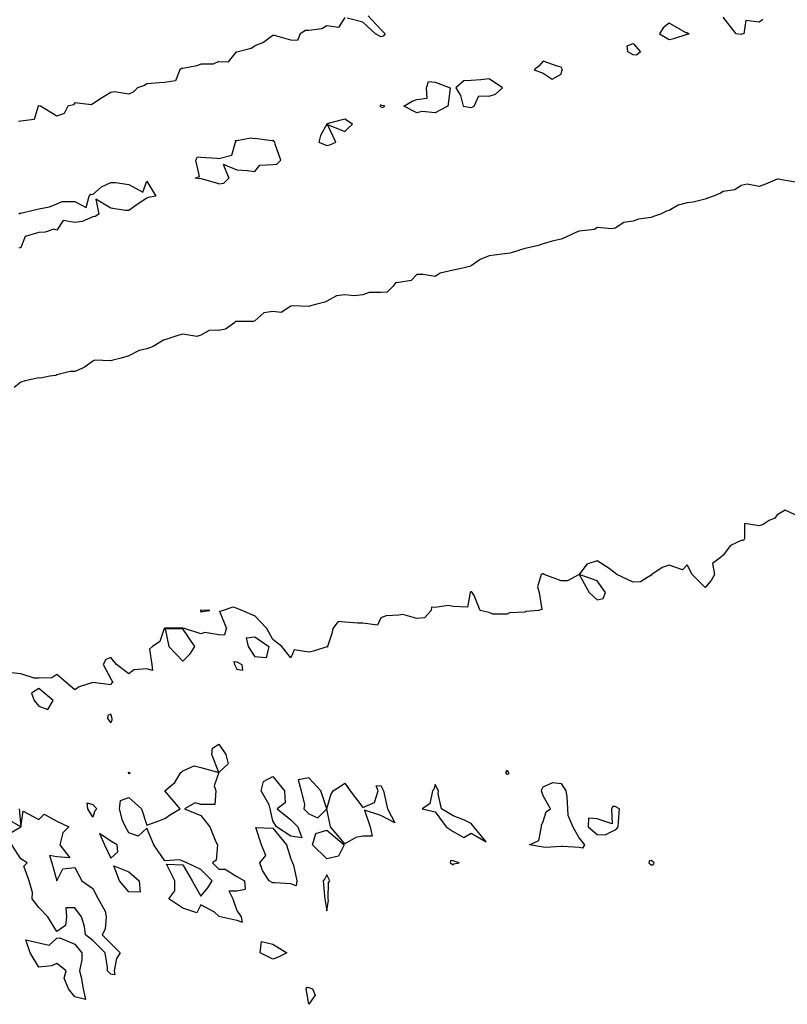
# Model space of a CAD drawing. Header units: inches. Extents: x 158323 to 160611, y 432808 to 437248.
# Tile 120 of 228: x 159647 to 159669, y 436833 to 436860. Entities that reach past the tile are written whole.
import ezdxf

# ---------------------------------------------------------------- set-up
doc = ezdxf.new("R2010")
doc.units = ezdxf.units.IN
doc.header["$MEASUREMENT"] = 0
for name, color, linetype, lineweight in [('Hoogtelijn-bestaand 6.00 M', 7, 'Continuous', 15), ('Hoogtelijn-bestaand 7.00 M', 7, 'Continuous', 15), ('Hoogtelijn-bestaand 8.00 M', 7, 'Continuous', 15)]:
    doc.layers.add(name, color=color, linetype=linetype, lineweight=lineweight)

msp = doc.modelspace()

# ---------------------------------------------------------------- linework, layer by layer
at = {"layer": 'Hoogtelijn-bestaand 6.00 M', "color": 252, "linetype": 'Continuous', "lineweight": 25}
for p, q in [((159652.769, 436843.731, 6), (159652.85, 436843.75, 6)), ((159652.85, 436843.75, 6), (159653.145, 436843.855, 6)), ((159653.145, 436843.855, 6), (159653.25, 436843.811, 6)), ((159653.25, 436843.811, 6), (159653.404, 436843.75, 6)), ((159653.404, 436843.75, 6), (159653.75, 436843.6, 6)), ((159652.769, 436843.731, 6), (159652.966, 436843.25, 6)), ((159652.914, 436843.086, 6), (159652.966, 436843.25, 6)), ((159652.75, 436843.071, 6), (159652.914, 436843.086, 6)), ((159653.505, 436842.995, 6), (159653.75, 436843.017, 6)), ((159653.505, 436842.995, 6), (159653.56, 436842.75, 6)), ((159653.56, 436842.75, 6), (159653.75, 436842.464, 6)), ((159653.165, 436842.336, 6), (159653.184, 436842.25, 6)), ((159653.165, 436842.336, 6), (159653.25, 436842.326, 6)), ((159653.184, 436842.25, 6), (159653.25, 436842.125, 6)), ((159653.25, 436842.326, 6), (159653.39, 436842.25, 6)), ((159653.25, 436842.125, 6), (159653.409, 436842.091, 6)), ((159653.39, 436842.25, 6), (159653.409, 436842.091, 6)), ((159652.75, 436840.037, 6), (159652.946, 436839.75, 6)), ((159652.946, 436839.75, 6), (159653.005, 436839.495, 6)), ((159652.75, 436839.25, 6), (159653.005, 436839.495, 6)), ((159652.75, 436836.573, 6), (159652.927, 436836.573, 6)), ((159652.927, 436836.573, 6), (159653.25, 436836.372, 6)), ((159653.25, 436836.372, 6), (159653.461, 436836.25, 6)), ((159653.461, 436836.25, 6), (159653.479, 436836.021, 6)), ((159653.025, 436835.975, 6), (159653.135, 436835.75, 6)), ((159653.025, 436835.975, 6), (159653.25, 436835.975, 6)), ((159653.25, 436835.975, 6), (159653.479, 436836.021, 6)), ((159653.135, 436835.75, 6), (159653.25, 436835.429, 6)), ((159653.25, 436835.429, 6), (159653.369, 436835.25, 6)), ((159652.75, 436835.266, 6), (159652.833, 436835.25, 6)), ((159652.833, 436835.25, 6), (159653.25, 436835.157, 6)), ((159653.25, 436835.157, 6), (159653.397, 436835.103, 6)), ((159653.369, 436835.25, 6), (159653.397, 436835.103, 6))]:
    msp.add_line(p, q, dxfattribs=at)
for points in [[(159668.75, 436846.402, 6), (159668.47, 436846.53, 6), (159668.25, 436846.406, 6), (159668.186, 436846.314, 6), (159668.023, 436846.25, 6), (159667.861, 436846.139, 6), (159667.75, 436846.1, 6), (159667.338, 436846.162, 6), (159667.338, 436845.75, 6), (159667.312, 436845.688, 6), (159667.25, 436845.692, 6), (159666.948, 436845.553, 6), (159666.75, 436845.281, 6), (159666.722, 436845.278, 6), (159666.711, 436845.25, 6), (159666.45, 436845.05, 6), (159666.507, 436844.75, 6), (159666.417, 436844.583, 6), (159666.25, 436844.385, 6), (159665.885, 436844.75, 6), (159665.75, 436845.019, 6), (159665.62, 436844.88, 6), (159665.25, 436845.012, 6), (159665.054, 436844.946, 6), (159664.772, 436844.75, 6), (159664.765, 436844.735, 6), (159664.75, 436844.732, 6), (159664.456, 436844.544, 6), (159664.25, 436844.534, 6), (159663.798, 436844.75, 6), (159663.75, 436844.789, 6), (159663.583, 436844.917, 6), (159663.25, 436845.132, 6), (159662.968, 436845.033, 6), (159662.75, 436844.75, 6), (159662.428, 436844.572, 6), (159662.25, 436844.572, 6), (159661.779, 436844.75, 6), (159661.75, 436844.767, 6), (159661.734, 436844.766, 6), (159661.7, 436844.75, 6), (159661.596, 436844.404, 6), (159661.645, 436844.25, 6), (159661.719, 436843.781, 6), (159661.625, 436843.75, 6), (159661.281, 436843.719, 6), (159661.25, 436843.708, 6), (159660.816, 436843.684, 6), (159660.75, 436843.646, 6), (159660.354, 436843.646, 6), (159660.25, 436843.697, 6), (159660, 436843.75, 6), (159659.833, 436844.167, 6), (159659.783, 436844.25, 6), (159659.75, 436844.264, 6), (159659.734, 436844.266, 6), (159659.727, 436844.25, 6), (159659.654, 436843.846, 6), (159659.25, 436843.861, 6), (159659.114, 436843.886, 6), (159658.75, 436843.829, 6), (159658.656, 436843.844, 6), (159658.643, 436843.75, 6), (159658.454, 436843.546, 6), (159658.25, 436843.53, 6), (159657.861, 436843.639, 6), (159657.75, 436843.625, 6), (159657.397, 436843.603, 6), (159657.25, 436843.542, 6), (159657.158, 436843.342, 6), (159656.75, 436843.398, 6), (159656.606, 436843.394, 6), (159656.25, 436843.43, 6), (159656.058, 436843.442, 6), (159655.917, 436843.25, 6), (159655.886, 436843.114, 6), (159655.77, 436842.75, 6), (159655.764, 436842.736, 6), (159655.75, 436842.738, 6), (159655.38, 436842.62, 6), (159655.25, 436842.598, 6), (159654.84, 436842.66, 6), (159654.75, 436842.432, 6), (159654.5, 436842.75, 6), (159654.25, 436842.945, 6), (159654.078, 436843.25, 6), (159653.75, 436843.6, 6)], [(159652.75, 436843.071, 6), (159652.364, 436843.136, 6), (159652.25, 436843.099, 6), (159651.795, 436843.25, 6), (159651.75, 436843.262, 6), (159651.742, 436843.258, 6), (159651.25, 436843.258, 6), (159651.238, 436843.262, 6), (159651.236, 436843.25, 6), (159651.112, 436842.888, 6), (159650.908, 436842.75, 6), (159650.825, 436842.675, 6), (159650.888, 436842.25, 6), (159650.912, 436842.088, 6), (159650.75, 436842.132, 6), (159650.394, 436842.106, 6), (159650.25, 436841.992, 6), (159649.91, 436842.25, 6), (159649.75, 436842.45, 6), (159649.612, 436842.388, 6), (159649.539, 436842.25, 6), (159649.75, 436841.85, 6), (159649.805, 436841.75, 6), (159649.771, 436841.73, 6), (159649.75, 436841.691, 6), (159649.25, 436841.75, 6), (159648.871, 436841.629, 6), (159648.75, 436841.55, 6), (159648.515, 436841.75, 6), (159648.25, 436841.975, 6), (159648.118, 436841.882, 6), (159647.75, 436841.871, 6), (159647.625, 436841.875, 6), (159647.25, 436841.995, 6), (159646.982, 436842.018, 6)], [(159653.75, 436843.017, 6), (159654.137, 436842.75, 6), (159654.066, 436842.434, 6), (159653.75, 436842.464, 6)], [(159652.75, 436835.266, 6), (159652.625, 436835.375, 6), (159652.25, 436835.583, 6), (159652.139, 436835.361, 6), (159651.75, 436835.487, 6), (159651.361, 436835.75, 6), (159651.531, 436835.969, 6), (159651.531, 436836.25, 6), (159651.294, 436836.706, 6), (159651.75, 436836.688, 6), (159652.013, 436836.25, 6), (159652.25, 436835.818, 6), (159652.444, 436836.056, 6), (159652.567, 436836.25, 6), (159652.25, 436836.567, 6), (159651.857, 436836.75, 6), (159651.75, 436836.792, 6), (159651.671, 436836.829, 6), (159651.25, 436836.805, 6), (159650.942, 436837.25, 6), (159650.75, 436837.705, 6), (159650.512, 436837.488, 6), (159650.25, 436837.583, 6), (159650.157, 436837.75, 6), (159650.078, 436837.922, 6), (159649.989, 436838.25, 6), (159650.024, 436838.476, 6), (159650.25, 436838.561, 6), (159650.599, 436838.25, 6), (159650.75, 436837.795, 6), (159651.083, 436837.917, 6), (159651.25, 436837.977, 6), (159651.408, 436838.092, 6), (159651.679, 436838.25, 6), (159651.25, 436838.75, 6), (159651.524, 436838.976, 6), (159651.692, 436839.25, 6), (159651.724, 436839.276, 6), (159651.75, 436839.297, 6), (159652.065, 436839.435, 6), (159652.25, 436839.392, 6), (159652.75, 436839.25, 6), (159652.557, 436839.75, 6), (159652.573, 436839.928, 6), (159652.75, 436840.037, 6)], [(159652.75, 436839.25, 6), (159652.62, 436838.88, 6), (159652.669, 436838.75, 6), (159652.638, 436838.362, 6), (159652.25, 436838.362, 6), (159652.089, 436838.411, 6), (159651.8, 436838.25, 6), (159652.25, 436838.062, 6), (159652.5, 436837.75, 6), (159652.667, 436837.333, 6), (159652.711, 436837.25, 6), (159652.677, 436836.823, 6), (159652.573, 436836.75, 6), (159652.75, 436836.573, 6)], [(159646.936, 436837.564, 6), (159647.25, 436837.75, 6), (159646.75, 436838.033, 6)], [(159647.205, 436838.25, 6), (159647.25, 436837.75, 6), (159647.321, 436838.179, 6), (159647.75, 436837.95, 6), (159647.905, 436838.095, 6), (159648.25, 436837.901, 6), (159648.583, 436837.75, 6), (159648.419, 436837.581, 6), (159648.335, 436837.25, 6), (159648.614, 436836.886, 6), (159648.25, 436836.917, 6), (159648.05, 436836.95, 6), (159648.117, 436836.75, 6), (159648.25, 436836.25, 6), (159648.417, 436836.583, 6), (159648.75, 436836.614, 6), (159648.95, 436836.25, 6), (159649.25, 436836.036, 6), (159649.404, 436835.75, 6), (159649.598, 436835.402, 6), (159649.62, 436835.25, 6), (159649.595, 436834.905, 6), (159649.513, 436834.75, 6), (159649.75, 436834.513, 6), (159650.013, 436834.25, 6), (159649.911, 436834.089, 6), (159649.846, 436833.75, 6), (159649.864, 436833.636, 6), (159649.75, 436833.661, 6), (159649.657, 436833.75, 6), (159649.657, 436833.843, 6), (159649.594, 436834.25, 6), (159649.25, 436834.594, 6), (159649.05, 436834.75, 6), (159649.023, 436834.977, 6), (159648.938, 436835.25, 6), (159648.75, 436835.5, 6), (159648.5, 436835.5, 6), (159648.519, 436835.25, 6), (159648.492, 436835.009, 6), (159648.25, 436834.838, 6), (159648, 436835.25, 6), (159647.75, 436835.509, 6), (159647.564, 436835.75, 6), (159647.574, 436835.926, 6), (159647.485, 436836.25, 6), (159647.341, 436836.659, 6), (159647.427, 436836.75, 6), (159647.25, 436836.857, 6), (159647, 436837.25, 6)]]:
    msp.add_polyline3d(points, dxfattribs=at)
for points in [[(159662.75, 436844.75, 6), (159663.029, 436844.25, 6), (159663.25, 436844.045, 6), (159663.419, 436844.081, 6), (159663.485, 436844.25, 6), (159663.25, 436844.57, 6)], [(159652.238, 436843.75, 6), (159652.25, 436843.705, 6), (159652.275, 436843.725, 6), (159652.5, 436843.75, 6), (159652.25, 436843.76, 6), (159652.244, 436843.756, 6)], [(159651.261, 436843.24, 6), (159651.36, 436842.75, 6), (159651.75, 436842.346, 6), (159651.956, 436842.545, 6), (159652.083, 436842.75, 6), (159651.75, 436843.24, 6)], [(159647.545, 436841.455, 6), (159647.623, 436841.25, 6), (159647.75, 436841.096, 6), (159648, 436841, 6), (159648.15, 436841.25, 6), (159647.75, 436841.583, 6)], [(159649.661, 436840.75, 6), (159649.75, 436840.636, 6), (159649.787, 436840.713, 6), (159649.786, 436840.75, 6), (159649.75, 436840.875, 6), (159649.667, 436840.833, 6)], [(159650.239, 436839.25, 6), (159650.24, 436839.26, 6), (159650.25, 436839.261, 6), (159650.268, 436839.25, 6), (159650.278, 436839.222, 6), (159650.25, 436839.217, 6)], [(159653.924, 436838.75, 6), (159653.991, 436839.009, 6), (159654.25, 436839.139, 6), (159654.568, 436838.75, 6), (159654.591, 436838.409, 6), (159654.368, 436838.25, 6), (159654.75, 436837.94, 6), (159654.94, 436837.75, 6), (159655.058, 436837.442, 6), (159654.75, 436837.483, 6), (159654.35, 436837.75, 6), (159654.25, 436837.917, 6), (159654.173, 436838.25, 6), (159654.145, 436838.355, 6)], [(159654.95, 436839.05, 6), (159655.036, 436838.75, 6), (159655.131, 436838.369, 6), (159655.111, 436838.25, 6), (159655.25, 436838.111, 6), (159655.5, 436838, 6), (159655.75, 436838.25, 6), (159655.583, 436838.75, 6), (159655.25, 436839.103, 6)], [(159660.714, 436839.25, 6), (159660.727, 436839.273, 6), (159660.75, 436839.321, 6), (159660.786, 436839.25, 6), (159660.794, 436839.206, 6), (159660.75, 436839.2, 6)], [(159655.75, 436838.25, 6), (159655.861, 436838.639, 6), (159655.927, 436838.75, 6), (159656.125, 436838.875, 6), (159656.25, 436838.954, 6), (159656.399, 436838.75, 6), (159656.75, 436838.286, 6), (159657.075, 436838.425, 6), (159657.169, 436838.75, 6), (159657.119, 436838.882, 6), (159657.25, 436838.889, 6), (159657.321, 436838.75, 6), (159657.336, 436838.664, 6), (159657.434, 436838.25, 6), (159657.639, 436837.861, 6), (159657.25, 436838.061, 6), (159656.79, 436838.21, 6), (159656.948, 436837.75, 6), (159657.009, 436837.492, 6), (159656.75, 436837.492, 6), (159656.55, 436837.45, 6), (159656.25, 436837.273, 6), (159655.846, 436837.75, 6)], [(159658.393, 436838.25, 6), (159658.75, 436838.161, 6), (159659.061, 436837.75, 6), (159659.25, 436837.613, 6), (159659.554, 436837.446, 6), (159659.75, 436837.571, 6), (159660.167, 436837.333, 6), (159659.828, 436837.75, 6), (159659.75, 436837.843, 6), (159659.571, 436837.929, 6), (159659.25, 436838.054, 6), (159658.929, 436838.25, 6), (159658.841, 436838.659, 6), (159658.85, 436838.75, 6), (159658.75, 436838.917, 6), (159658.718, 436838.782, 6), (159658.683, 436838.75, 6), (159658.611, 436838.389, 6)], [(159661.375, 436837.25, 6), (159661.635, 436837.365, 6), (159661.705, 436837.75, 6), (159661.708, 436837.792, 6), (159661.75, 436837.893, 6), (159661.839, 436838.161, 6), (159661.958, 436838.25, 6), (159661.75, 436838.607, 6), (159661.706, 436838.75, 6), (159661.714, 436838.786, 6), (159661.75, 436838.861, 6), (159662.019, 436838.981, 6), (159662.25, 436838.95, 6), (159662.38, 436838.75, 6), (159662.408, 436838.592, 6), (159662.425, 436838.25, 6), (159662.434, 436838.066, 6), (159662.579, 436837.75, 6), (159662.75, 436837.434, 6), (159662.902, 436837.25, 6), (159662.847, 436837.153, 6), (159662.75, 436837.172, 6), (159662.298, 436837.203, 6), (159662.25, 436837.198, 6), (159661.825, 436837.175, 6), (159661.75, 436837.183, 6)], [(159649.092, 436838.408, 6), (159649.25, 436838.365, 6), (159649.361, 436838.25, 6), (159649.305, 436838.195, 6), (159649.25, 436838.019, 6), (159649.114, 436838.25, 6)], [(159663, 436837.75, 6), (159663.25, 436837.536, 6), (159663.472, 436837.528, 6), (159663.75, 436837.667, 6), (159663.8, 436837.7, 6), (159663.838, 436837.75, 6), (159663.861, 436838.139, 6), (159663.868, 436838.25, 6), (159663.75, 436838.315, 6), (159663.685, 436838.315, 6), (159663.645, 436838.25, 6), (159663.667, 436837.833, 6), (159663.25, 436837.972, 6), (159663.01, 436837.99, 6)], [(159649.434, 436837.566, 6), (159649.579, 436837.25, 6), (159649.75, 436836.875, 6), (159649.943, 436837.057, 6), (159649.927, 436837.25, 6), (159649.75, 436837.35, 6)], [(159653.773, 436837.727, 6), (159654.25, 436837.706, 6), (159654.625, 436837.25, 6), (159654.75, 436836.861, 6), (159654.79, 436836.75, 6), (159654.821, 436836.679, 6), (159654.917, 436836.25, 6), (159654.893, 436836.107, 6), (159654.75, 436836.169, 6), (159654.307, 436836.193, 6), (159654.25, 436836.188, 6), (159654.145, 436836.25, 6), (159653.964, 436836.536, 6), (159653.886, 436836.75, 6), (159654.05, 436836.95, 6), (159653.932, 436837.25, 6)], [(159655.346, 436837.25, 6), (159655.441, 436837.559, 6), (159655.75, 436837.654, 6), (159656.227, 436837.25, 6), (159656.068, 436836.932, 6), (159655.75, 436836.861, 6)], [(159649.837, 436836.663, 6), (159650.25, 436836.5, 6), (159650.538, 436836.25, 6), (159650.567, 436835.933, 6), (159650.25, 436835.943, 6), (159649.993, 436836.25, 6)], [(159659.167, 436836.75, 6), (159659.25, 436836.691, 6), (159659.276, 436836.724, 6), (159659.417, 436836.75, 6), (159659.25, 436836.799, 6), (159659.188, 436836.812, 6)], [(159664.688, 436836.75, 6), (159664.75, 436836.695, 6), (159664.804, 436836.696, 6), (159664.838, 436836.75, 6), (159664.75, 436836.81, 6), (159664.7, 436836.8, 6)], [(159655.65, 436836.25, 6), (159655.679, 436835.821, 6), (159655.691, 436835.75, 6), (159655.75, 436835.417, 6), (159655.79, 436835.71, 6), (159655.782, 436835.75, 6), (159655.797, 436836.203, 6), (159655.833, 436836.25, 6), (159655.75, 436836.417, 6), (159655.692, 436836.308, 6)], [(159647.391, 436834.609, 6), (159647.75, 436834.531, 6), (159648.04, 436834.46, 6), (159648.25, 436834.656, 6), (159648.338, 436834.662, 6), (159648.75, 436834.492, 6), (159648.945, 436834.25, 6), (159648.945, 436834.055, 6), (159648.883, 436833.75, 6), (159648.924, 436833.576, 6), (159648.982, 436833.25, 6), (159649.045, 436832.955, 6), (159648.75, 436833.026, 6), (159648.574, 436833.25, 6), (159648.455, 436833.545, 6), (159648.515, 436833.75, 6), (159648.25, 436833.955, 6), (159648.109, 436833.891, 6), (159647.75, 436833.854, 6), (159647.51, 436834.25, 6)], [(159653.893, 436834.25, 6), (159653.938, 436834.562, 6), (159654.25, 436834.494, 6), (159654.635, 436834.25, 6), (159654.382, 436834.119, 6), (159654.25, 436834.071, 6)], [(159655.177, 436833.25, 6), (159655.202, 436833.299, 6), (159655.25, 436833.289, 6), (159655.354, 436833.25, 6), (159655.427, 436833.073, 6), (159655.25, 436832.821, 6)]]:
    msp.add_polyline3d(points, close=True, dxfattribs=at)
at = {"layer": 'Hoogtelijn-bestaand 7.00 M', "color": 252, "linetype": 'Continuous', "lineweight": 25}
for p, q in [((159652.937, 436851.563, 7), (159653.19, 436851.75, 7)), ((159653.19, 436851.75, 7), (159653.224, 436851.776, 7)), ((159653.224, 436851.776, 7), (159653.25, 436851.783, 7)), ((159653.25, 436851.783, 7), (159653.721, 436851.779, 7)), ((159653.721, 436851.779, 7), (159653.75, 436851.789, 7)), ((159652.75, 436851.534, 7), (159652.937, 436851.563, 7))]:
    msp.add_line(p, q, dxfattribs=at)
for points in [[(159668.75, 436855.637, 7), (159668.277, 436855.724, 7), (159668.25, 436855.719, 7), (159667.921, 436855.579, 7), (159667.75, 436855.518, 7), (159667.419, 436855.581, 7), (159667.25, 436855.548, 7), (159667.076, 436855.424, 7), (159666.75, 436855.373, 7), (159666.672, 436855.328, 7), (159666.481, 436855.25, 7), (159666.31, 436855.19, 7), (159666.25, 436855.166, 7), (159665.918, 436855.082, 7), (159665.75, 436855.064, 7), (159665.5, 436855, 7), (159665.25, 436854.846, 7), (159665.172, 436854.828, 7), (159665.013, 436854.75, 7), (159664.819, 436854.681, 7), (159664.75, 436854.66, 7), (159664.394, 436854.606, 7), (159664.25, 436854.555, 7), (159663.987, 436854.514, 7), (159663.75, 436854.362, 7), (159663.662, 436854.338, 7), (159663.25, 436854.374, 7), (159663.178, 436854.322, 7), (159662.75, 436854.274, 7), (159662.729, 436854.271, 7), (159662.68, 436854.25, 7), (159662.386, 436854.114, 7), (159662.25, 436854.051, 7), (159661.998, 436854.002, 7), (159661.75, 436853.927, 7), (159661.619, 436853.882, 7), (159661.25, 436853.792, 7), (159661.211, 436853.789, 7), (159661.095, 436853.75, 7), (159660.832, 436853.668, 7), (159660.75, 436853.654, 7), (159660.391, 436853.609, 7), (159660.25, 436853.591, 7), (159660.007, 436853.493, 7), (159659.75, 436853.314, 7), (159659.705, 436853.295, 7), (159659.521, 436853.25, 7), (159659.299, 436853.201, 7), (159659.25, 436853.193, 7), (159658.893, 436853.107, 7), (159658.75, 436853.02, 7), (159658.424, 436853.076, 7), (159658.25, 436853.071, 7), (159658.089, 436852.911, 7), (159657.75, 436852.854, 7), (159657.657, 436852.843, 7), (159657.59, 436852.75, 7), (159657.418, 436852.582, 7), (159657.25, 436852.573, 7), (159656.922, 436852.578, 7), (159656.75, 436852.507, 7), (159656.519, 436852.481, 7), (159656.25, 436852.508, 7), (159656.014, 436852.486, 7), (159655.75, 436852.338, 7), (159655.696, 436852.305, 7), (159655.474, 436852.25, 7), (159655.292, 436852.208, 7), (159655.25, 436852.189, 7), (159654.794, 436852.206, 7), (159654.75, 436852.193, 7), (159654.481, 436852.019, 7), (159654.25, 436852.044, 7), (159653.994, 436852.006, 7), (159653.75, 436851.789, 7)], [(159652.75, 436851.534, 7), (159652.481, 436851.519, 7), (159652.25, 436851.389, 7), (159652.142, 436851.358, 7), (159651.75, 436851.423, 7), (159651.615, 436851.386, 7), (159651.25, 436851.265, 7), (159651.239, 436851.261, 7), (159651.217, 436851.25, 7), (159650.928, 436851.072, 7), (159650.75, 436851.016, 7), (159650.539, 436850.961, 7), (159650.25, 436850.814, 7), (159650.2, 436850.8, 7), (159650.04, 436850.75, 7), (159649.804, 436850.696, 7), (159649.75, 436850.682, 7), (159649.304, 436850.696, 7), (159649.25, 436850.67, 7), (159649.007, 436850.494, 7), (159648.75, 436850.382, 7), (159648.622, 436850.378, 7), (159648.25, 436850.29, 7), (159648.229, 436850.271, 7), (159648.055, 436850.25, 7), (159647.802, 436850.198, 7), (159647.75, 436850.203, 7), (159647.376, 436850.124, 7), (159647.25, 436850.086, 7), (159647.065, 436849.935, 7)]]:
    msp.add_polyline3d(points, dxfattribs=at)
at = {"layer": 'Hoogtelijn-bestaand 8.00 M', "color": 252, "linetype": 'Continuous', "lineweight": 25}
for p, q in [((159653.25, 436859.255, 8), (159653.649, 436859.351, 8)), ((159653.649, 436859.351, 8), (159653.75, 436859.421, 8)), ((159653.02, 436858.98, 8), (159653.238, 436859.25, 8)), ((159653.238, 436859.25, 8), (159653.247, 436859.253, 8)), ((159653.247, 436859.253, 8), (159653.25, 436859.255, 8)), ((159652.75, 436858.984, 8), (159653.02, 436858.98, 8)), ((159653.25, 436856.792, 8), (159653.636, 436856.864, 8)), ((159653.636, 436856.864, 8), (159653.75, 436856.851, 8)), ((159653.114, 436856.387, 8), (159653.215, 436856.75, 8)), ((159653.204, 436856.796, 8), (159653.25, 436856.792, 8)), ((159653.204, 436856.796, 8), (159653.215, 436856.75, 8)), ((159652.75, 436856.294, 8), (159653.114, 436856.387, 8)), ((159652.868, 436856.132, 8), (159653.25, 436855.978, 8)), ((159652.868, 436856.132, 8), (159653.027, 436855.75, 8)), ((159653.25, 436855.978, 8), (159653.541, 436855.959, 8)), ((159653.541, 436855.959, 8), (159653.75, 436855.93, 8)), ((159652.75, 436855.591, 8), (159652.891, 436855.609, 8)), ((159652.891, 436855.609, 8), (159653.027, 436855.75, 8))]:
    msp.add_line(p, q, dxfattribs=at)
for points in [[(159656.25, 436860.202, 8), (159656.068, 436859.932, 8), (159655.75, 436859.978, 8), (159655.606, 436859.894, 8), (159655.25, 436859.849, 8), (159655.155, 436859.846, 8), (159655.01, 436859.75, 8), (159654.932, 436859.568, 8), (159654.75, 436859.575, 8), (159654.295, 436859.705, 8), (159654.25, 436859.71, 8), (159653.989, 436859.511, 8), (159653.75, 436859.421, 8)], [(159656.891, 436860.25, 8), (159657.25, 436859.872, 8), (159657.365, 436859.75, 8), (159657.313, 436859.687, 8), (159657.25, 436859.672, 8), (159657.1, 436859.75, 8), (159656.75, 436860.078, 8), (159656.312, 436860.188, 8)], [(159667.85, 436860.15, 8), (159667.75, 436860.08, 8), (159667.381, 436860.119, 8), (159667.32, 436859.75, 8), (159667.259, 436859.741, 8), (159667.25, 436859.738, 8), (159667.111, 436859.75, 8), (159666.75, 436860.214, 8)], [(159652.75, 436858.984, 8), (159652.588, 436858.912, 8), (159652.25, 436858.915, 8), (159652.135, 436858.866, 8), (159651.75, 436858.791, 8), (159651.713, 436858.787, 8), (159651.663, 436858.75, 8), (159651.549, 436858.451, 8), (159651.25, 436858.399, 8), (159651.105, 436858.395, 8), (159650.75, 436858.364, 8), (159650.685, 436858.315, 8), (159650.492, 436858.25, 8), (159650.367, 436858.133, 8), (159650.25, 436858.08, 8), (159649.858, 436858.142, 8), (159649.75, 436858.129, 8), (159649.518, 436857.982, 8), (159649.25, 436857.811, 8), (159649.215, 436857.785, 8), (159648.75, 436857.836, 8), (159648.713, 436857.787, 8), (159648.554, 436857.75, 8), (159648.457, 436857.543, 8), (159648.25, 436857.467, 8), (159647.803, 436857.75, 8), (159647.75, 436857.755, 8), (159647.745, 436857.755, 8), (159647.739, 436857.75, 8), (159647.621, 436857.379, 8), (159647.25, 436857.328, 8), (159647.185, 436857.316, 8)], [(159653.75, 436855.93, 8), (159653.892, 436856.108, 8), (159654.25, 436856.125, 8), (159654.361, 436856.139, 8), (159654.473, 436856.25, 8), (159654.309, 436856.691, 8), (159654.308, 436856.75, 8), (159654.25, 436856.79, 8), (159654.217, 436856.783, 8), (159653.75, 436856.851, 8)], [(159652.75, 436855.591, 8), (159652.271, 436855.729, 8), (159652.25, 436855.729, 8), (159652.094, 436855.75, 8), (159652.21, 436855.79, 8), (159652.111, 436856.25, 8), (159652.157, 436856.343, 8), (159652.25, 436856.334, 8), (159652.697, 436856.303, 8), (159652.75, 436856.294, 8)], [(159647.203, 436854.75, 8), (159647.223, 436854.777, 8), (159647.25, 436854.777, 8), (159647.629, 436854.872, 8), (159647.75, 436854.893, 8), (159648.045, 436854.955, 8), (159648.25, 436855.039, 8), (159648.403, 436855.097, 8), (159648.75, 436855.1, 8), (159649.063, 436854.937, 8), (159649.154, 436855.25, 8), (159649.197, 436855.303, 8), (159649.25, 436855.297, 8), (159649.495, 436855.505, 8), (159649.75, 436855.63, 8), (159649.877, 436855.623, 8), (159650.25, 436855.568, 8), (159650.641, 436855.359, 8), (159650.75, 436855.667, 8), (159651, 436855.25, 8), (159650.79, 436855.21, 8), (159650.75, 436855.19, 8), (159650.479, 436855.021, 8), (159650.25, 436854.852, 8), (159650.154, 436854.846, 8), (159649.75, 436854.913, 8), (159649.335, 436855.165, 8), (159649.419, 436854.75, 8), (159649.315, 436854.685, 8), (159649.25, 436854.676, 8), (159648.953, 436854.547, 8), (159648.75, 436854.515, 8), (159648.425, 436854.576, 8), (159648.25, 436854.303, 8), (159648.165, 436854.336, 8), (159647.932, 436854.25, 8), (159647.762, 436854.238, 8), (159647.75, 436854.237, 8), (159647.371, 436854.129, 8), (159647.25, 436853.82, 8), (159647.195, 436853.805, 8)]]:
    msp.add_polyline3d(points, dxfattribs=at)
for points in [[(159664.982, 436859.75, 8), (159665.25, 436859.592, 8), (159665.379, 436859.621, 8), (159665.75, 436859.742, 8), (159665.756, 436859.744, 8), (159665.805, 436859.75, 8), (159665.75, 436859.777, 8), (159665.719, 436859.781, 8), (159665.25, 436860.047, 8), (159665.083, 436859.917, 8)], [(159664.08, 436859.42, 8), (159664.25, 436859.482, 8), (159664.458, 436859.25, 8), (159664.34, 436859.16, 8), (159664.25, 436859.174, 8), (159664.098, 436859.25, 8)], [(159661.505, 436858.75, 8), (159661.75, 436858.662, 8), (159662.005, 436858.495, 8), (159662.25, 436858.633, 8), (159662.271, 436858.729, 8), (159662.29, 436858.75, 8), (159662.25, 436858.828, 8), (159662.141, 436858.859, 8), (159661.75, 436858.995, 8), (159661.639, 436858.861, 8)], [(159659.331, 436858.25, 8), (159659.457, 436858.043, 8), (159659.532, 436857.75, 8), (159659.75, 436857.708, 8), (159659.785, 436857.715, 8), (159659.835, 436857.75, 8), (159659.964, 436858.036, 8), (159660.25, 436858.021, 8), (159660.425, 436858.075, 8), (159660.626, 436858.25, 8), (159660.25, 436858.507, 8), (159660.024, 436858.476, 8), (159659.75, 436858.461, 8), (159659.549, 436858.451, 8)], [(159657.882, 436857.75, 8), (159658.117, 436857.883, 8), (159658.25, 436857.927, 8), (159658.532, 436857.968, 8), (159658.511, 436858.25, 8), (159658.568, 436858.433, 8), (159658.75, 436858.411, 8), (159659.172, 436858.25, 8), (159659.123, 436857.877, 8), (159659.107, 436857.75, 8), (159658.871, 436857.63, 8), (159658.75, 436857.564, 8), (159658.398, 436857.602, 8), (159658.25, 436857.559, 8)], [(159657.227, 436857.75, 8), (159657.25, 436857.724, 8), (159657.294, 436857.706, 8), (159657.361, 436857.75, 8), (159657.25, 436857.77, 8), (159657.229, 436857.771, 8)], [(159655.521, 436856.75, 8), (159655.75, 436856.652, 8), (159655.831, 436856.669, 8), (159655.994, 436856.75, 8), (159655.762, 436857.238, 8), (159656.25, 436857.039, 8), (159656.351, 436857.149, 8), (159656.458, 436857.25, 8), (159656.25, 436857.389, 8), (159656.139, 436857.361, 8), (159655.75, 436857.255, 8), (159655.745, 436857.255, 8), (159655.743, 436857.25, 8), (159655.568, 436856.932, 8)]]:
    msp.add_polyline3d(points, close=True, dxfattribs=at)

doc.saveas('drawing.dxf')
